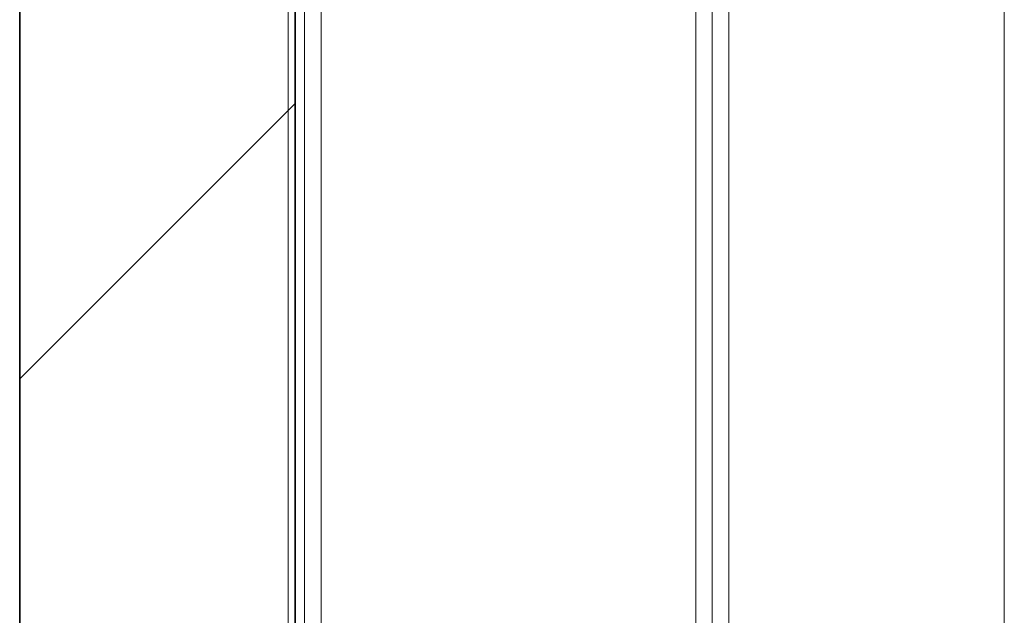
# Model space of a CAD drawing. Extents: x 69 to 739, y -141 to 453.
# Tile 9 of 48: x 284.08 to 285.87, y -38.79 to -37.71. Entities that reach past the tile are written whole.
import ezdxf

# ---------------------------------------------------------------- set-up
doc = ezdxf.new("R2010")
doc.units = 0
doc.layers.get('0').update_dxf_attribs({"lineweight": 5})
doc.layers.add('A_Vorwand', color=1, linetype='Continuous', lineweight=35, true_color=0xff0000)
doc.layers.add('S_Kaltwasser-A06HSZRONL', color=7, linetype='Continuous', lineweight=18, true_color=0x005e00)
doc.layers.add('TECE-Modul', color=7, linetype='Continuous', lineweight=5)

# ---------------------------------------------------------------- blocks, each defined once
blk = doc.blocks.new('Referenz-A06HSZRGNL', base_point=(271.9568, -65.6793))
at = {"layer": 'A_Vorwand', "color": 0, "linetype": 'ByBlock', "ltscale": 0.35}
for p, q in [((284.082, -56.6792), (284.082, -7.0792)), ((284.582, -56.6792), (284.582, -7.0792))]:
    blk.add_line(p, q, dxfattribs=at)
at = {"layer": 'A_Vorwand', "color": 0, "linetype": 'ByBlock', "lineweight": 18, "ltscale": 0.18}
blk.add_line((284.082, -38.3587), (284.582, -37.8587), dxfattribs=at)
blk = doc.blocks.new('Referenz-A06HSZRRNL', base_point=(271.9568, -56.6792))
at = {"layer": 'S_Kaltwasser-A06HSZRONL', "linetype": 'Continuous', "ltscale": 0.18}
for p, q in [((285.8693, -46.8792), (285.8693, -5.8792)), ((285.8693, -5.8792), (285.8693, -46.8792)), ((285.8693, -46.8792), (285.8693, -5.8792)), ((285.8693, -5.8792), (285.8693, -46.8792))]:
    blk.add_line(p, q, dxfattribs=at)
at = {"layer": 'TECE-Modul', "linetype": 'Continuous', "ltscale": 0.13}
for p, q in [((284.5693, -34.2792), (284.5693, -44.8792)), ((284.5693, -34.2792), (284.5693, -53.6545)), ((284.5693, -34.2792), (284.5693, -53.6545)), ((284.5693, -34.2792), (284.5693, -44.8792)), ((284.5993, -34.2792), (284.5993, -46.6992)), ((284.5993, -46.6992), (284.5993, -34.2792)), ((284.5993, -34.2792), (284.5993, -46.6992)), ((284.5993, -46.6992), (284.5993, -34.2792)), ((284.6293, -34.2792), (284.6293, -46.6992)), ((284.6293, -34.2792), (284.6293, -44.8792)), ((284.6293, -46.6992), (284.6293, -34.2792)), ((284.6293, -34.2792), (284.6293, -46.6992)), ((284.6293, -46.6992), (284.6293, -34.2792)), ((284.6293, -34.2792), (284.6293, -44.8792)), ((285.3093, -34.2792), (285.3093, -55.4792)), ((285.3093, -46.6992), (285.3093, -34.2792)), ((285.3093, -46.6992), (285.3093, -34.2792)), ((285.3093, -55.4792), (285.3093, -34.2792)), ((285.3393, -46.6992), (285.3393, -34.2792)), ((285.3393, -46.6992), (285.3393, -34.2792)), ((285.3393, -46.6992), (285.3393, -34.2792)), ((285.3393, -46.6992), (285.3393, -34.2792)), ((285.3693, -55.4792), (285.3693, -34.2792)), ((285.3693, -34.2792), (285.3693, -55.4792)), ((284.6293, -37.4792), (284.6293, -42.6592)), ((284.6293, -42.6592), (284.6293, -37.4792)), ((285.3693, -37.4792), (285.3693, -53.5992)), ((285.3693, -53.5992), (285.3693, -37.4792))]:
    blk.add_line(p, q, dxfattribs=at)

msp = doc.modelspace()

# ---------------------------------------------------------------- block references
at = {"color": 251, "lineweight": 25, "ltscale": 0.25, "true_color": 0x585858}
for name, p in [('Referenz-A06HSZRGNL', (271.9568, -65.6793)), ('Referenz-A06HSZRRNL', (271.9568, -56.6792))]:
    msp.add_blockref(name, p, dxfattribs=at)

doc.saveas('drawing.dxf')
